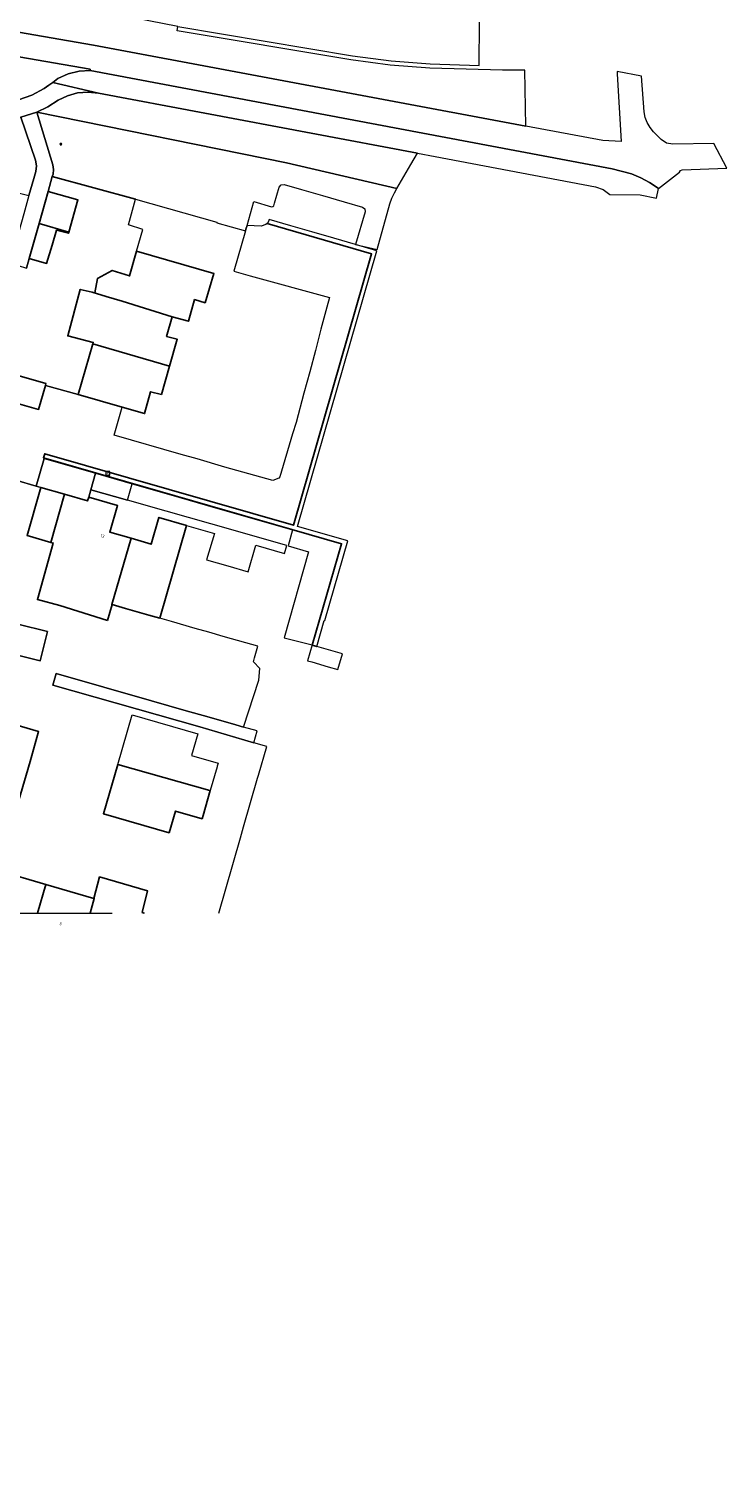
# Model space of a CAD drawing. Header units: metres. Extents: x 197147 to 199131, y 355511 to 356703.
# Tile 214 of 225: x 199008 to 199091, y 355782 to 355955. Entities that reach past the tile are written whole.
import ezdxf
from ezdxf.enums import TextEntityAlignment as Align

# ---------------------------------------------------------------- set-up
doc = ezdxf.new("R2010")
doc.units = ezdxf.units.M
for name, color, linetype, lineweight in [('B-WE-GR-BEPLANTING_CULTUUR_BOSPLANTSOEN-G', 252, 'GR-PLANTSOEN', 18), ('B-WE-GR-BEPLANTING_CULTUUR_HEESTERS-G', 252, 'Continuous', 18), ('B-WE-GR-GRAS_KRUIDENRIJK-G', 252, 'Continuous', 18), ('B-WE-KL-ET_LS_OV_LICHTMAST-S', 252, 'Continuous', 25), ('B-WE-OG-HULPLIJN-G', 252, 'Continuous', 18), ('B-WE-OG-TERREIN_ERF-G', 252, 'Continuous', 18), ('B-WE-RI-GWA_KOLK-S', 252, 'Continuous', 25), ('B-WE-VH-VERHARDING_ASFALT-G', 252, 'Continuous', 18), ('B-WE-VH-VERHARDING_BETONSTRAATSTEEN-G', 252, 'Continuous', 18), ('B-WE-VH-VERHARDING_OPEN-G', 252, 'Continuous', 18), ('B-WE-VH-VERHARDING_STRAATBAKSTEEN-G', 252, 'Continuous', 18), ('B-WE-VH-VERHARDING_TEGEL-G', 252, 'Continuous', 18)]:
    doc.layers.add(name, color=color, linetype=linetype, lineweight=lineweight)
for name, color, linetype in [('B-WE-IE-TERREINAFSCHEIDING_KUNSTMATIG_HEKWERK-G', 252, 'IE-TERREINAFSCHEIDING-KUNSTMATIG'), ('B-WE-OG-BEBOUWING-GV', 252, 'Continuous'), ('B-WE-OG-BEBOUWING_HUISNUMMER-T18', 252, 'Continuous'), ('B-WE-VH-GOOT-G', 253, 'Continuous')]:
    doc.layers.add(name, color=color, linetype=linetype)
doc.styles.add('NLCS-ISO', font='NLCS-ISO.ttf')
doc.styles.add('NLCS-ISO-ANNOTATIEF-T18', font='NLCS-ISO.ttf', dxfattribs={"height": 1.8})
doc.styles.add('NLCS-ISO-M-T18', font='NLCS-ISO.ttf', dxfattribs={"height": 1.8})
doc.linetypes.add('GR-PLANTSOEN', pattern='A,0,[179,NLCS.SHX,S=2,R=0,X=0,Y=0],-4', length=4)
doc.linetypes.add('IE-TERREINAFSCHEIDING-KUNSTMATIG', pattern='A,4,[82,NLCS.SHX,S=0.75,R=90,X=0,Y=0],4,-2', length=10)

# ---------------------------------------------------------------- blocks, each defined once
blk = doc.blocks.new('B-SIE-WEG_LICHTMAST-SO')
at = {"ltscale": 0.1}
for p, q in [((-0.33, 0.19), (-0.67, 0.39)), ((0, 0.39), (0, 0.77)), ((0.33, 0.19), (0.67, 0.39)), ((-0.33, -0.19), (-0.67, -0.39)), ((0, -0.39), (0, -0.77)), ((0.33, -0.19), (0.67, -0.39))]:
    blk.add_line(p, q, dxfattribs=at)
at = {"flags": 128}
for points in [[(-0.35, 0.15), (0.35, 0.15)], [(-0.35, -0.15), (0.35, -0.15)]]:
    blk.add_lwpolyline(points, dxfattribs=at)
at = {"ltscale": 0.1}
blk.add_circle((0, 0), 0.386, dxfattribs=at)
at = {"style": 'NLCS-ISO'}
blk.add_attdef('TYPE', text='', height=0.549, dxfattribs=at).set_placement((0, 0.77), align=Align.BOTTOM_CENTER)
blk = doc.blocks.new('BGT-KOLK-SO')
at = {"color": 0, "linetype": 'ByBlock', "lineweight": 18}
blk.add_lwpolyline([(-0.045, -0.045), (0.045, -0.045), (0.045, 0.045), (-0.045, 0.045)], close=True, dxfattribs=at)
at = {"color": 0, "linetype": 'ByBlock', "lineweight": 18, "style": 'NLCS-ISO-M-T18'}
blk.add_text('k', height=0.06, dxfattribs=at).set_placement((0, 0), align=Align.MIDDLE_CENTER)

msp = doc.modelspace()

# ---------------------------------------------------------------- linework, layer by layer
at = {"layer": 'B-WE-GR-BEPLANTING_CULTUUR_BOSPLANTSOEN-G', "ltscale": 0.2, "flags": 128}
for points in [[(198929.975, 355953.192), (198930.273, 355953.333), (198930.557, 355953.501), (198931.371, 355954.248), (198931.912, 355955.211), (198947.947, 355950.656), (198948.777, 355953.603), (198950.505, 355953.103), (198951.615, 355956.892), (198951.826, 355957.156), (198952.162, 355957.193), (198954.295, 355956.58), (198956.863, 355955.842), (198959.383, 355955.118), (198961.921, 355954.388), (198964.443, 355953.664), (198966.988, 355952.932), (198969.415, 355952.235), (198971.792, 355951.551), (198974.001, 355950.917), (198983.127, 355949.62), (198983.702, 355949.48), (199003.581, 355946.425), (199005.233, 355946.346), (199006.9, 355946.577), (199008.494, 355947.115), (199009.936, 355947.925), (199010.51, 355948.333), (199010.961, 355948.652), (199011.589, 355949.096), (199012.808, 355949.66), (199014.109, 355949.994), (199015.427, 355950.086), (199015.442, 355950.232), (198902.429, 355969.81), (198900.797, 355963.761), (198900.282, 355961.852), (198900.335, 355961.801), (198901.362, 355961.505), (198901.316, 355961.368), (198900.853, 355959.798), (198900.887, 355959.491), (198900.893, 355959.436), (198901.19, 355959.185), (198903.119, 355958.618), (198903.519, 355958.669), (198903.549, 355958.707), (198903.739, 355958.944), (198904.217, 355960.691), (198904.501, 355961.726), (198904.668, 355962.344), (198905.312, 355964.631), (198905.512, 355964.885), (198905.833, 355964.922), (198908.022, 355964.294), (198910.569, 355963.564), (198913.116, 355962.833), (198915.664, 355962.103), (198918.211, 355961.372), (198920.758, 355960.642), (198922.898, 355960.028), (198923.154, 355959.824), (198923.192, 355959.498), (198922.098, 355955.632), (198922.069, 355955.306), (198922.173, 355954.969), (198922.402, 355954.699), (198922.692, 355954.549), (198927.693, 355953.052), (198928.846, 355952.93), (198929.975, 355953.192)], [(199045.686, 355934.411), (199047.86, 355933.783), (199048.128, 355933.569), (199048.165, 355933.229), (199047.025, 355929.328), (199049.59, 355928.739), (199051.109, 355934.186), (199051.345, 355934.863), (199051.665, 355935.505), (199051.95, 355935.997), (199038.809, 355939.055), (199009.086, 355945.106), (199010.992, 355938.822), (199011.076, 355938.275), (199011.005, 355937.726), (199010.92, 355937.42), (199020.844, 355934.727), (199030.519, 355931.981), (199030.501, 355931.916), (199033.908, 355930.962), (199033.966, 355931.162), (199034.114, 355931.592), (199034.919, 355934.461), (199037.027, 355933.823), (199037.165, 355933.852), (199037.289, 355933.941), (199037.396, 355934.269), (199037.95, 355936.167), (199038.17, 355936.442), (199038.52, 355936.481), (199040.594, 355935.882), (199043.092, 355935.16), (199045.686, 355934.411)]]:
    msp.add_lwpolyline(points, close=True, dxfattribs=at)
at = {"layer": 'B-WE-GR-BEPLANTING_CULTUUR_HEESTERS-G', "ltscale": 0.2, "flags": 128}
msp.add_lwpolyline([(199007.15, 355944.523), (199005.723, 355944.265), (199004.273, 355944.229), (198983.502, 355947.466), (198982.446, 355947.567), (198982.007, 355947.53), (198981.62, 355947.372), (198981.293, 355947.122), (198980.984, 355946.829), (198980.769, 355946.469), (198980.237, 355944.759), (198979.736, 355943.035), (198988.452, 355940.51), (198996.354, 355938.221), (198998.123, 355937.719), (199008.14, 355935.185), (199008.721, 355937.218), (199008.957, 355938.042), (199009.043, 355938.725), (199008.92, 355939.403), (199007.15, 355944.523)], close=True, dxfattribs=at)
at = {"layer": 'B-WE-GR-GRAS_KRUIDENRIJK-G', "ltscale": 0.2, "flags": 128}
for points in [[(199067.203, 355950.114), (199064.548, 355950.11), (199055.898, 355950.353), (199051.164, 355950.707), (199046.461, 355951.346), (199025.791, 355954.805), (199025.873, 355955.301), (199017.318, 355956.967), (198978.299, 355963.625), (198978.211, 355963.129), (198910.78, 355974.763), (198910.199, 355971.447), (199015.841, 355953.072), (199067.325, 355943.431), (199067.203, 355950.114)], [(199016.403, 355947.385), (199015.176, 355947.502), (199013.928, 355947.394), (199012.721, 355947.06), (199011.612, 355946.522), (199010.385, 355945.75), (199009.086, 355945.106), (199038.809, 355939.055), (199051.95, 355935.997), (199053.616, 355938.871), (199054.43, 355940.233), (199016.403, 355947.385)]]:
    msp.add_lwpolyline(points, close=True, dxfattribs=at)
at = {"layer": 'B-WE-IE-TERREINAFSCHEIDING_KUNSTMATIG_HEKWERK-G', "ltscale": 0.2, "flags": 128}
msp.add_lwpolyline([(199020.844, 355934.727), (199010.92, 355937.42)], dxfattribs=at)
at = {"layer": 'B-WE-OG-BEBOUWING-GV', "ltscale": 0.2, "flags": 128}
for points in [[(199009.346, 355931.825), (199012.875, 355930.824), (199013.963, 355934.656), (199010.433, 355935.658), (199009.346, 355931.825)], [(199010.883, 355929.261), (199011.409, 355931.04), (199012.831, 355930.67), (199012.875, 355930.824), (199009.346, 355931.825), (199008.165, 355927.663), (199010.24, 355927.084), (199010.883, 355929.261)], [(199020.953, 355928.532), (199020.112, 355925.599), (199018.059, 355926.258), (199016.3, 355925.282), (199016, 355923.573), (199015.685, 355923.648), (199017.339, 355923.132), (199019.247, 355922.584), (199025.199, 355920.714), (199025.205, 355920.734), (199027.129, 355920.198), (199027.859, 355922.781), (199029.111, 355922.401), (199030.167, 355925.881), (199020.953, 355928.532)], [(199015.738, 355917.511), (199024.875, 355914.841), (199025.792, 355918.046), (199024.534, 355918.383), (199025.199, 355920.714), (199019.247, 355922.584), (199017.339, 355923.132), (199015.685, 355923.648), (199014.247, 355923.992), (199012.758, 355918.437), (199015.785, 355917.676), (199015.738, 355917.511)], [(199019.256, 355909.954), (199021.907, 355909.197), (199022.626, 355911.795), (199023.91, 355911.465), (199024.875, 355914.841), (199015.738, 355917.511), (199014.015, 355911.479), (199014.008, 355911.453), (199019.256, 355909.954)], [(199010.103, 355912.554), (199010.161, 355912.76), (199004.438, 355914.386), (199004.408, 355914.394), (199003.534, 355911.316), (199006.207, 355910.557), (199009.288, 355909.683), (199010.103, 355912.554)], [(199010.754, 355893.839), (199012.386, 355899.579), (199009.549, 355900.393), (199009.464, 355900.096), (199007.907, 355894.668), (199010.754, 355893.839)], [(199017.485, 355884.556), (199018.057, 355886.429), (199018.004, 355886.444), (199020.302, 355894.344), (199017.767, 355895.074), (199018.679, 355898.241), (199015.27, 355899.221), (199015.121, 355898.795), (199012.386, 355899.579), (199010.754, 355893.839), (199011.026, 355893.76), (199009.153, 355887.026), (199011.814, 355886.339), (199017.485, 355884.556)], [(199023.738, 355884.799), (199026.893, 355895.875), (199023.622, 355896.817), (199022.71, 355893.65), (199020.302, 355894.344), (199018.004, 355886.444), (199018.057, 355886.429), (199019.636, 355885.976), (199022.43, 355885.174), (199023.738, 355884.799)], [(199006.818, 355884.092), (199005.962, 355880.616), (199009.487, 355879.748), (199010.343, 355883.224), (199006.818, 355884.092)], [(199003.286, 355872.52), (199002.353, 355869.454), (199002.462, 355869.422), (199000.186, 355861.507), (199002.542, 355860.816), (199001.633, 355857.692), (199001.966, 355857.593), (199005.027, 355856.687), (199005.488, 355858.25), (199008.284, 355867.727), (199009.266, 355871.31), (199003.443, 355873.034), (199003.286, 355872.52)], [(199028.882, 355861.319), (199029.73, 355864.263), (199029.685, 355864.276), (199018.724, 355867.382), (199017.031, 355861.507), (199024.82, 355859.246), (199025.597, 355861.828), (199028.765, 355860.913), (199028.882, 355861.319)]]:
    msp.add_lwpolyline(points, close=True, dxfattribs=at)
for points in [[(199009.155, 355849.681), (199010.135, 355853.084), (199004.449, 355854.734), (199004.25, 355854.792), (199003.441, 355852.008), (199003.408, 355851.895), (199002.765, 355849.681)], [(199021.857, 355849.681), (199021.634, 355849.746), (199022.255, 355852.338), (199016.543, 355853.993), (199015.873, 355851.418), (199015.923, 355851.403), (199015.426, 355849.681)], [(199015.426, 355849.681), (199015.923, 355851.403), (199015.873, 355851.418), (199010.135, 355853.084), (199009.155, 355849.681)]]:
    msp.add_lwpolyline(points, dxfattribs=at)
at = {"layer": 'B-WE-OG-HULPLIJN-G'}
msp.add_lwpolyline([(198817.045, 355781.78), (198816.419, 355849.681), (199018.047, 355849.681)], dxfattribs=at)
at = {"layer": 'B-WE-OG-TERREIN_ERF-G', "ltscale": 0.2, "flags": 128}
for points in [[(199004.438, 355914.386), (199010.161, 355912.76), (199010.103, 355912.554), (199014.015, 355911.479), (199015.738, 355917.511), (199015.785, 355917.676), (199012.758, 355918.437), (199014.247, 355923.992), (199015.685, 355923.648), (199016, 355923.573), (199016.3, 355925.282), (199018.059, 355926.258), (199020.112, 355925.599), (199020.953, 355928.532), (199021.693, 355931.11), (199019.978, 355931.674), (199020.844, 355934.727), (199020.844, 355934.727), (199010.92, 355937.42), (199010.433, 355935.658), (199013.963, 355934.656), (199012.875, 355930.824), (199012.831, 355930.67), (199011.409, 355931.04), (199010.883, 355929.261), (199010.24, 355927.084), (199008.165, 355927.663), (199007.842, 355926.522)], [(199030.751, 355849.681), (199031.58, 355852.573), (199033.323, 355858.649), (199033.693, 355859.94), (199035.359, 355865.751), (199035.465, 355866.12), (199036.466, 355869.528), (199034.938, 355869.973), (199028.491, 355871.851), (199010.961, 355876.84), (199011.358, 355878.202), (199022.74, 355874.959), (199026.859, 355873.786), (199029.328, 355873.083), (199032.773, 355872.101), (199033.671, 355871.845), (199035.524, 355877.436), (199035.631, 355878.813), (199034.866, 355879.618), (199034.996, 355880.086), (199035.378, 355881.459), (199033.975, 355881.862), (199031.273, 355882.637), (199029.565, 355883.127), (199027.929, 355883.596), (199025.133, 355884.398), (199023.738, 355884.799), (199022.43, 355885.174), (199019.636, 355885.976), (199018.057, 355886.429), (199017.485, 355884.556), (199011.814, 355886.339), (199009.153, 355887.026), (199011.026, 355893.76), (199010.754, 355893.839), (199007.907, 355894.668), (199009.464, 355900.096), (199009.549, 355900.393), (199009, 355900.55), (199006.569, 355901.248)], [(199003.443, 355873.034), (199009.266, 355871.31), (199008.284, 355867.727), (199005.488, 355858.25)], [(199004.449, 355854.734), (199010.135, 355853.084), (199015.873, 355851.418), (199016.543, 355853.993), (199022.255, 355852.338), (199021.634, 355849.746), (199021.857, 355849.681)]]:
    msp.add_lwpolyline(points, dxfattribs=at)
for points in [[(199029.796, 355896.048), (199024.46, 355897.57), (199019.881, 355898.877), (199015.519, 355900.122), (199015.27, 355899.221), (199018.679, 355898.241), (199017.767, 355895.074), (199020.302, 355894.344), (199022.71, 355893.65), (199023.622, 355896.817), (199026.893, 355895.875), (199030.228, 355894.914), (199029.299, 355891.784), (199031.818, 355891.051), (199034.23, 355890.349), (199035.156, 355893.497), (199038.572, 355892.504), (199038.867, 355893.459), (199029.796, 355896.048)], [(199006.818, 355884.092), (199010.343, 355883.224), (199009.487, 355879.748), (199005.962, 355880.616), (199001.951, 355881.767), (199001.22, 355879.476), (199000.779, 355879.571), (198999.587, 355876.23), (198998.299, 355876.654), (199000.669, 355884.015), (199001.26, 355886.028), (199006.887, 355884.383), (199006.818, 355884.092)], [(199020.431, 355873.309), (199028.255, 355871.038), (199027.501, 355868.441), (199030.669, 355867.526), (199030.566, 355867.168), (199030.543, 355867.088), (199029.73, 355864.263), (199028.882, 355861.319), (199028.765, 355860.913), (199025.597, 355861.828), (199024.82, 355859.246), (199017.031, 355861.507), (199018.724, 355867.382), (199020.431, 355873.309)]]:
    msp.add_lwpolyline(points, close=True, dxfattribs=at)
at = {"layer": 'B-WE-VH-GOOT-G', "ltscale": 0.2, "flags": 128}
msp.add_lwpolyline([(199036.503, 355931.856), (199048.926, 355928.244), (199039.632, 355895.881), (199010.025, 355904.398), (199009.887, 355903.914), (199045.378, 355893.689), (199041.887, 355881.594), (199042.405, 355881.452)], dxfattribs=at)
at = {"layer": 'B-WE-VH-VERHARDING_ASFALT-G', "ltscale": 0.2, "flags": 128}
for points in [[(198902.429, 355969.81), (199015.442, 355950.232), (199015.427, 355950.086), (199015.427, 355950.086), (199077.585, 355938.37), (199079.891, 355937.739), (199080.996, 355937.28), (199082.054, 355936.721), (199082.601, 355936.383), (199083.133, 355936.021), (199085.626, 355937.965), (199085.73, 355938.142), (199085.92, 355938.22), (199091.265, 355938.451), (199089.7, 355941.359), (199084.821, 355941.272), (199084.062, 355941.416), (199083.424, 355941.851), (199082.538, 355942.772), (199082.119, 355943.282), (199081.782, 355943.859), (199081.541, 355944.482), (199081.404, 355945.127), (199081.08, 355949.393), (199078.206, 355949.931), (199078.188, 355949.659), (199078.664, 355941.627), (199076.504, 355941.712), (199067.325, 355943.431), (199015.841, 355953.072), (198910.199, 355971.447)], [(199025.873, 355955.301), (199046.666, 355951.828), (199051.281, 355951.205), (199055.925, 355950.87), (199061.762, 355950.681), (199061.799, 355955.816)]]:
    msp.add_lwpolyline(points, dxfattribs=at)
at = {"layer": 'B-WE-VH-VERHARDING_BETONSTRAATSTEEN-G', "ltscale": 0.2, "flags": 128}
for points in [[(199044.432, 355930.079), (199041.838, 355930.83), (199039.341, 355931.553), (199036.753, 355932.303), (199036.647, 355931.978), (199036.503, 355931.856), (199048.926, 355928.244), (199039.632, 355895.881), (199010.025, 355904.398), (199009.887, 355903.914), (199045.378, 355893.689), (199041.887, 355881.594), (199042.405, 355881.452), (199043.29, 355884.551), (199043.385, 355884.523), (199046.099, 355894.012), (199040.117, 355895.734), (199049.564, 355928.594), (199047.025, 355929.328), (199044.432, 355930.079)], [(199016.08, 355902.074), (199015.519, 355900.122), (199019.881, 355898.877), (199020.44, 355900.82), (199016.08, 355902.074)]]:
    msp.add_lwpolyline(points, close=True, dxfattribs=at)
at = {"layer": 'B-WE-VH-VERHARDING_OPEN-G', "ltscale": 0.2, "flags": 128}
msp.add_lwpolyline([(199006.569, 355901.248), (199009, 355900.55), (199009.937, 355903.841), (199016.08, 355902.074), (199020.44, 355900.82), (199025.016, 355899.504), (199030.349, 355897.97), (199039.538, 355895.327), (199038.991, 355893.424), (199041.443, 355892.724), (199038.515, 355882.486), (199041.859, 355881.622), (199041.322, 355879.742), (199041.813, 355879.599), (199043.781, 355879.025), (199044.92, 355878.693), (199045.482, 355880.557), (199042.405, 355881.452), (199041.887, 355881.594), (199045.378, 355893.689), (199009.887, 355903.914), (199010.025, 355904.398), (199039.632, 355895.881), (199048.926, 355928.244), (199036.503, 355931.856), (199036.346, 355931.724), (199035.782, 355931.53), (199034.114, 355931.592), (199033.966, 355931.162), (199033.908, 355930.962), (199032.527, 355926.158), (199034.474, 355925.622), (199043.946, 355923.013), (199043.615, 355921.876), (199042.918, 355919.247), (199042.246, 355916.712), (199041.572, 355914.172), (199040.894, 355911.612), (199039.971, 355908.132), (199039.531, 355906.781), (199038.036, 355901.666), (199037.883, 355901.479), (199037.17, 355901.217), (199031.447, 355902.823), (199028.174, 355903.788), (199026.247, 355904.323), (199018.296, 355906.636), (199019.256, 355909.954), (199014.008, 355911.453), (199014.015, 355911.479), (199010.103, 355912.554), (199009.288, 355909.683), (199006.207, 355910.557)], dxfattribs=at)
msp.add_lwpolyline([(199033.671, 355871.845), (199032.773, 355872.101), (199029.328, 355873.083), (199026.859, 355873.786), (199022.74, 355874.959), (199011.358, 355878.202), (199010.961, 355876.84), (199028.491, 355871.851), (199034.938, 355869.973), (199035.336, 355871.371), (199033.671, 355871.845)], close=True, dxfattribs=at)
at = {"layer": 'B-WE-VH-VERHARDING_STRAATBAKSTEEN-G', "ltscale": 0.2, "flags": 128}
msp.add_lwpolyline([(199012.386, 355899.579), (199015.121, 355898.795), (199015.27, 355899.221), (199015.519, 355900.122), (199016.08, 355902.074), (199009.937, 355903.841), (199009, 355900.55), (199009.549, 355900.393), (199012.386, 355899.579)], close=True, dxfattribs=at)
at = {"layer": 'B-WE-VH-VERHARDING_TEGEL-G', "ltscale": 0.2, "flags": 128}
for points in [[(198983.502, 355947.466), (199004.273, 355944.229), (199005.723, 355944.265), (199007.15, 355944.523), (199009.086, 355945.106), (199010.385, 355945.75), (199011.612, 355946.522), (199012.721, 355947.06), (199013.928, 355947.394), (199015.176, 355947.502), (199016.403, 355947.385), (199010.961, 355948.652), (199010.51, 355948.333), (199009.936, 355947.925), (199008.494, 355947.115), (199006.9, 355946.577), (199005.233, 355946.346), (199003.581, 355946.425), (198983.702, 355949.48), (198983.502, 355947.466)], [(199080.921, 355935.249), (199082.897, 355934.852), (199083.133, 355936.021), (199082.601, 355936.383), (199082.054, 355936.721), (199080.996, 355937.28), (199079.891, 355937.739), (199077.585, 355938.37), (199015.427, 355950.086), (199014.109, 355949.994), (199012.808, 355949.66), (199011.589, 355949.096), (199010.961, 355948.652), (199016.403, 355947.385), (199054.43, 355940.233), (199056.526, 355939.841), (199075.62, 355936.219), (199076.526, 355935.904), (199077.332, 355935.305), (199080.921, 355935.249)], [(199008.721, 355937.218), (199008.14, 355935.185), (199007.513, 355932.995), (199006.157, 355928.182), (199005.858, 355927.15), (199007.842, 355926.522), (199008.165, 355927.663), (199009.346, 355931.825), (199010.433, 355935.658), (199010.92, 355937.42), (199011.005, 355937.726), (199011.076, 355938.275), (199010.992, 355938.822), (199009.086, 355945.106), (199007.15, 355944.523), (199008.92, 355939.403), (199009.043, 355938.725), (199008.957, 355938.042), (199008.721, 355937.218)]]:
    msp.add_lwpolyline(points, close=True, dxfattribs=at)

# ---------------------------------------------------------------- block references
at = {"layer": 'B-WE-KL-ET_LS_OV_LICHTMAST-S', "xscale": 0.2, "yscale": 0.2, "zscale": 0.2}
msp.add_blockref('B-SIE-WEG_LICHTMAST-SO', (199011.938, 355941.301), dxfattribs=at)
at = {"layer": 'B-WE-RI-GWA_KOLK-S', "xscale": 5, "yscale": 5, "zscale": 5}
msp.add_blockref('BGT-KOLK-SO', (199017.536, 355902.078), dxfattribs=at)

# ---------------------------------------------------------------- texts
at = {"layer": 'B-WE-OG-BEBOUWING_HUISNUMMER-T18', "style": 'NLCS-ISO-ANNOTATIEF-T18'}
for s, rotation, p in [('13', 344, (199016.897, 355894.591)), ('13', 344, (199016.897, 355894.591)), ('3', 343.8, (199011.895, 355848.408)), ('3', 343.8, (199011.895, 355848.408))]:
    msp.add_text(s, height=0.36, rotation=rotation, dxfattribs=at).set_placement(p, align=Align.MIDDLE_CENTER)

doc.saveas('drawing.dxf')
